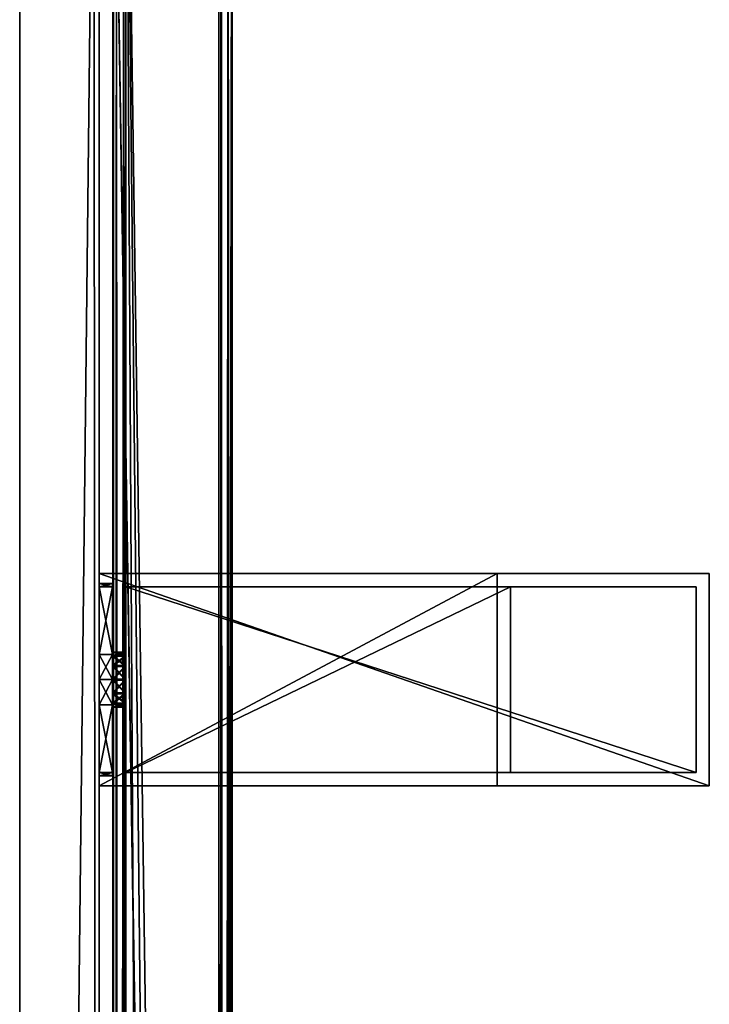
# Model space of a CAD drawing. Header units: metres. Extents: x 0 to 983, y -934 to 49.
# Tile 26 of 27: x 931 to 983, y -100 to -25. Entities that reach past the tile are written whole.
import ezdxf

# ---------------------------------------------------------------- set-up
doc = ezdxf.new("R2010")
doc.units = ezdxf.units.M

msp = doc.modelspace()

# ---------------------------------------------------------------- linework, layer by layer
at = {"layer": 'Y2A95'}
for points in [[(946.479675, -509.002625), (938.312683, 4.012834), (947.312683, 13.012834)], [(947.312683, -496.935669), (946.479675, -509.002625), (947.312683, 13.012834)], [(946.484253, 12.184372, 6.785111), (946.705566, -495.611298, 6.719441), (947.024475, 12.724623, 6.502149)], [(947.16156, -496.570007, 6.328299), (947.024475, 12.724623, 6.502149), (946.705566, -495.611298, 6.719441)], [(947.26355, 12.9637, 6.109252), (947.024475, 12.724623, 6.502149), (947.16156, -496.570007, 6.328299)], [(947.27948, -496.852844, 6.055089), (947.26355, 12.9637, 6.109252), (947.16156, -496.570007, 6.328299)], [(947.312683, 13.012834, 5.8), (947.26355, 12.9637, 6.109252), (947.27948, -496.852844, 6.055089)], [(947.312683, -496.935669, 5.8), (947.312683, 13.012834, 5.8), (947.27948, -496.852844, 6.055089)], [(947.312683, -496.935669, 5.8), (947.312683, -496.935669), (947.312683, 13.012834, 5.8)], [(947.312683, -496.935669), (947.312683, 13.012834), (947.312683, 13.012834, 5.8)], [(946.312256, 12.012419, 6.8), (939.312683, 5.012834, 6.8), (946.312256, -494.90918, 6.8)], [(946.312256, 12.012419, 6.8), (946.312256, -494.90918, 6.8), (946.484253, 12.184372, 6.785111)], [(946.312256, -494.90918, 6.8), (946.705566, -495.611298, 6.719441), (946.484253, 12.184372, 6.785111)], [(938.600647, 4.300764, 6.501865), (938.726807, -488.817932, 6.610183), (939.140747, 4.840896, 6.785042)], [(939.140747, 4.840896, 6.785042), (938.726807, -488.817932, 6.610183), (939.312683, -489.027802, 6.8)], [(939.312683, 5.012834, 6.8), (939.140747, 4.840896, 6.785042), (939.312683, -489.027802, 6.8)], [(942.064819, -490.450348, 6.8), (939.312683, 5.012834, 6.8), (939.312683, -489.027802, 6.8)], [(944.436768, -492.443329, 6.8), (939.312683, 5.012834, 6.8), (942.064819, -490.450348, 6.8)], [(946.312256, -494.90918, 6.8), (939.312683, 5.012834, 6.8), (944.436768, -492.443329, 6.8)], [(938.312683, 4.012834, 5.799586), (938.312683, -488.687012, 5.799586), (938.361694, 4.061841, 6.108867)], [(938.312683, -488.687012, 5.799586), (938.422424, -488.720306, 6.255084), (938.361694, 4.061841, 6.108867)], [(946.479675, -509.002625), (946.417236, -509.453949), (938.312683, 4.012834)], [(946.417236, -509.453949), (938.312683, -488.687012), (938.312683, 4.012834)], [(938.312683, -488.687012), (938.312683, -488.687012, 5.799586), (938.312683, 4.012834)], [(938.312683, -488.687012, 5.799586), (938.312683, 4.012834, 5.799586), (938.312683, 4.012834)], [(938.361694, 4.061841, 6.108867), (938.422424, -488.720306, 6.255084), (938.600647, 4.300764, 6.501865)], [(938.422424, -488.720306, 6.255084), (938.726807, -488.817932, 6.610183), (938.600647, 4.300764, 6.501865)]]:
    msp.add_3dface(points, dxfattribs=at)
at = {"layer": 'Y2A9501'}
for points in [[(937.299866, -67.795776, 805), (937.299866, -67.045776, 797), (937.299866, -68.045776, 798)], [(937.299866, -83.045776, 813), (937.299866, -67.045776, 813), (937.299866, -68.045776, 812)], [(937.299866, -68.045776, 812), (937.299866, -67.045776, 813), (937.299866, -68.045776, 806.887451)], [(937.299866, -68.045776, 806.887451), (937.299866, -67.045776, 813), (937.299866, -67.795776, 805)], [(937.299866, -67.045776, 813), (937.299866, -67.045776, 797), (937.299866, -67.795776, 805)], [(937.299866, -83.045776, 797), (937.299866, -68.045776, 798), (937.299866, -67.045776, 797)], [(983.299866, -67.045776, 797), (983.299866, -83.045776, 797), (937.299866, -67.045776, 797)], [(983.299866, -83.045776, 797), (937.299866, -83.045776, 797), (937.299866, -67.045776, 797)], [(983.299866, -67.045776, 1197), (937.299866, -67.045776, 1181), (937.299866, -67.045776, 1197)], [(937.299866, -67.045776, 1181), (983.299866, -67.045776, 1197), (967.299866, -67.045776, 1181)], [(983.299866, -67.045776, 797), (937.299866, -67.045776, 797), (967.299866, -67.045776, 813)], [(967.299866, -67.045776, 813), (937.299866, -67.045776, 797), (937.299866, -67.045776, 813)], [(967.299866, -83.045776, 813), (967.299866, -67.045776, 813), (937.299866, -83.045776, 813)], [(967.299866, -67.045776, 813), (937.299866, -67.045776, 813), (937.299866, -83.045776, 813)], [(937.299866, -67.795776, 1189), (937.299866, -67.045776, 1181), (937.299866, -68.045776, 1182)], [(937.299866, -83.045776, 1197), (937.299866, -67.045776, 1197), (937.299866, -68.045776, 1196)], [(937.299866, -68.045776, 1196), (937.299866, -67.045776, 1197), (937.299866, -68.045776, 1190.887451)], [(937.299866, -68.045776, 1190.887451), (937.299866, -67.045776, 1197), (937.299866, -67.795776, 1189)], [(937.299866, -67.045776, 1197), (937.299866, -67.045776, 1181), (937.299866, -67.795776, 1189)], [(937.299866, -83.045776, 1181), (937.299866, -68.045776, 1182), (937.299866, -67.045776, 1181)], [(983.299866, -67.045776, 1197), (937.299866, -67.045776, 1197), (983.299866, -83.045776, 1197)], [(937.299866, -67.045776, 1197), (937.299866, -83.045776, 1197), (983.299866, -83.045776, 1197)], [(967.299866, -83.045776, 1181), (937.299866, -83.045776, 1181), (967.299866, -67.045776, 1181)], [(937.299866, -83.045776, 1181), (937.299866, -67.045776, 1181), (967.299866, -67.045776, 1181)], [(967.299866, -83.045776, 1181), (967.299866, -67.045776, 1181), (967.299866, -83.045776, 813)], [(967.299866, -67.045776, 1181), (967.299866, -67.045776, 813), (967.299866, -83.045776, 813)], [(983.299866, -67.045776, 1197), (983.299866, -67.045776, 797), (967.299866, -67.045776, 1181)], [(967.299866, -67.045776, 1181), (983.299866, -67.045776, 797), (967.299866, -67.045776, 813)], [(983.299866, -83.045776, 797), (983.299866, -67.045776, 797), (983.299866, -83.045776, 1197)], [(983.299866, -67.045776, 797), (983.299866, -67.045776, 1197), (983.299866, -83.045776, 1197)], [(937.299866, -68.045776, 803.112549), (937.299866, -67.795776, 805), (937.299866, -68.045776, 798)], [(938.299866, -68.045776, 803.112549), (938.299866, -67.795776, 805), (937.299866, -68.045776, 803.112549)], [(938.299866, -67.795776, 805), (937.299866, -67.795776, 805), (937.299866, -68.045776, 803.112549)], [(938.299866, -67.795776, 805), (938.299866, -68.045776, 806.887451), (937.299866, -67.795776, 805)], [(938.299866, -68.045776, 806.887451), (937.299866, -68.045776, 806.887451), (937.299866, -67.795776, 805)], [(937.299866, -68.045776, 1187.112549), (937.299866, -67.795776, 1189), (937.299866, -68.045776, 1182)], [(937.299866, -68.045776, 1190.887451), (937.299866, -67.795776, 1189), (938.299866, -68.045776, 1190.887451)], [(937.299866, -67.795776, 1189), (938.299866, -67.795776, 1189), (938.299866, -68.045776, 1190.887451)], [(937.299866, -67.795776, 1189), (937.299866, -68.045776, 1187.112549), (938.299866, -67.795776, 1189)], [(937.299866, -68.045776, 1187.112549), (938.299866, -68.045776, 1187.112549), (938.299866, -67.795776, 1189)], [(937.299866, -73.158318, 812), (937.299866, -75.045776, 812.25), (937.299866, -68.045776, 812)], [(937.299866, -68.045776, 798), (937.299866, -75.045776, 797.75), (937.299866, -73.158318, 798)], [(937.299866, -75.045776, 812.25), (937.299866, -83.045776, 813), (937.299866, -68.045776, 812)], [(937.299866, -68.045776, 798), (937.299866, -83.045776, 797), (937.299866, -75.045776, 797.75)], [(938.299866, -68.045776, 798), (938.299866, -68.045776, 803.112549), (937.299866, -68.045776, 798)], [(938.299866, -68.045776, 803.112549), (937.299866, -68.045776, 803.112549), (937.299866, -68.045776, 798)], [(938.299866, -68.045776, 806.887451), (938.299866, -68.045776, 812), (937.299866, -68.045776, 806.887451)], [(938.299866, -68.045776, 812), (937.299866, -68.045776, 812), (937.299866, -68.045776, 806.887451)], [(937.299866, -68.045776, 812), (938.299866, -68.045776, 812), (937.299866, -73.158318, 812)], [(938.299866, -68.045776, 812), (938.299866, -73.158318, 812), (937.299866, -73.158318, 812)], [(938.299866, -68.045776, 798), (937.299866, -68.045776, 798), (938.299866, -73.158318, 798)], [(937.299866, -68.045776, 798), (937.299866, -73.158318, 798), (938.299866, -73.158318, 798)], [(937.299866, -73.158318, 1196), (937.299866, -75.045776, 1196.25), (937.299866, -68.045776, 1196)], [(937.299866, -68.045776, 1182), (937.299866, -75.045776, 1181.75), (937.299866, -73.158318, 1182)], [(937.299866, -75.045776, 1196.25), (937.299866, -83.045776, 1197), (937.299866, -68.045776, 1196)], [(937.299866, -68.045776, 1182), (937.299866, -83.045776, 1181), (937.299866, -75.045776, 1181.75)], [(938.299866, -68.045776, 1190.887451), (938.299866, -68.045776, 1196), (937.299866, -68.045776, 1190.887451)], [(938.299866, -68.045776, 1196), (937.299866, -68.045776, 1196), (937.299866, -68.045776, 1190.887451)], [(938.299866, -68.045776, 1182), (938.299866, -68.045776, 1187.112549), (937.299866, -68.045776, 1182)], [(938.299866, -68.045776, 1187.112549), (937.299866, -68.045776, 1187.112549), (937.299866, -68.045776, 1182)], [(937.299866, -68.045776, 1182), (937.299866, -73.158318, 1182), (938.299866, -68.045776, 1182)], [(937.299866, -73.158318, 1182), (938.299866, -73.158318, 1182), (938.299866, -68.045776, 1182)], [(938.299866, -68.045776, 1196), (938.299866, -73.158318, 1196), (937.299866, -68.045776, 1196)], [(938.299866, -73.158318, 1196), (937.299866, -73.158318, 1196), (937.299866, -68.045776, 1196)], [(938.299866, -72.979355, 805.048767), (938.299866, -73.280586, 806.075439), (938.299866, -67.795776, 805)], [(938.299866, -73.280586, 806.075439), (938.299866, -74.05481, 806.813965), (938.299866, -67.795776, 805)], [(938.299866, -67.795776, 805), (938.299866, -74.05481, 806.813965), (938.299866, -68.045776, 806.887451)], [(938.299866, -68.045776, 803.112549), (938.299866, -72.979355, 805.048767), (938.299866, -67.795776, 805)], [(938.299866, -72.979355, 1188.951172), (938.299866, -73.231812, 1189.990967), (938.299866, -67.795776, 1189)], [(938.299866, -73.231812, 1189.990967), (938.299866, -73.970329, 1190.765137), (938.299866, -67.795776, 1189)], [(938.299866, -67.795776, 1189), (938.299866, -73.970329, 1190.765137), (938.299866, -68.045776, 1190.887451)], [(938.299866, -68.045776, 1187.112549), (938.299866, -72.979355, 1188.951172), (938.299866, -67.795776, 1189)], [(938.299866, -73.158318, 812), (938.299866, -68.045776, 812), (938.299866, -74.05481, 806.813965)], [(938.299866, -74.05481, 806.813965), (938.299866, -68.045776, 812), (938.299866, -68.045776, 806.887451)], [(938.299866, -73.970329, 803.234802), (938.299866, -73.231812, 804.009033), (938.299866, -68.045776, 803.112549)], [(938.299866, -73.231812, 804.009033), (938.299866, -72.979355, 805.048767), (938.299866, -68.045776, 803.112549)], [(938.299866, -73.158318, 798), (938.299866, -74.997002, 802.933594), (938.299866, -68.045776, 798)], [(938.299866, -74.997002, 802.933594), (938.299866, -73.970329, 803.234802), (938.299866, -68.045776, 798)], [(938.299866, -68.045776, 798), (938.299866, -73.970329, 803.234802), (938.299866, -68.045776, 803.112549)], [(938.299866, -74.05481, 1187.186035), (938.299866, -68.045776, 1187.112549), (938.299866, -73.158318, 1182)], [(938.299866, -73.158318, 1182), (938.299866, -68.045776, 1187.112549), (938.299866, -68.045776, 1182)], [(938.299866, -73.970329, 1190.765137), (938.299866, -74.997002, 1191.066406), (938.299866, -68.045776, 1190.887451)], [(938.299866, -74.997002, 1191.066406), (938.299866, -73.158318, 1196), (938.299866, -68.045776, 1190.887451)], [(938.299866, -68.045776, 1190.887451), (938.299866, -73.158318, 1196), (938.299866, -68.045776, 1196)], [(938.299866, -74.05481, 1187.186035), (938.299866, -73.280586, 1187.924561), (938.299866, -68.045776, 1187.112549)], [(938.299866, -73.280586, 1187.924561), (938.299866, -72.979355, 1188.951172), (938.299866, -68.045776, 1187.112549)], [(982.299866, -68.045776, 798), (939.299866, -68.045776, 798), (982.299866, -82.045776, 798)], [(939.299866, -68.045776, 798), (939.299866, -82.045776, 798), (982.299866, -82.045776, 798)], [(968.299866, -82.045776, 812), (939.299866, -82.045776, 812), (968.299866, -68.045776, 812)], [(939.299866, -82.045776, 812), (939.299866, -68.045776, 812), (968.299866, -68.045776, 812)], [(939.299866, -68.045776, 1196), (939.299866, -68.045776, 1182), (982.299866, -68.045776, 1196)], [(939.299866, -68.045776, 1182), (968.299866, -68.045776, 1182), (982.299866, -68.045776, 1196)], [(982.299866, -68.045776, 798), (968.299866, -68.045776, 812), (939.299866, -68.045776, 798)], [(968.299866, -68.045776, 812), (939.299866, -68.045776, 812), (939.299866, -68.045776, 798)], [(939.299866, -68.045776, 812), (939.299866, -82.045776, 812), (939.299866, -75.094551, 807.066406)], [(939.299866, -82.045776, 798), (939.299866, -68.045776, 798), (939.299866, -74.997002, 802.933594)], [(939.299866, -74.997002, 802.933594), (939.299866, -68.045776, 798), (939.299866, -73.970329, 803.234802)], [(939.299866, -73.970329, 803.234802), (939.299866, -68.045776, 798), (939.299866, -73.231812, 804.009033)], [(939.299866, -73.231812, 804.009033), (939.299866, -68.045776, 798), (939.299866, -72.979355, 805.048767)], [(939.299866, -72.979355, 805.048767), (939.299866, -68.045776, 798), (939.299866, -73.280586, 806.075439)], [(939.299866, -68.045776, 798), (939.299866, -68.045776, 812), (939.299866, -73.280586, 806.075439)], [(939.299866, -73.280586, 806.075439), (939.299866, -68.045776, 812), (939.299866, -74.05481, 806.813965)], [(939.299866, -68.045776, 812), (939.299866, -75.094551, 807.066406), (939.299866, -74.05481, 806.813965)], [(982.299866, -68.045776, 1196), (982.299866, -82.045776, 1196), (939.299866, -68.045776, 1196)], [(982.299866, -82.045776, 1196), (939.299866, -82.045776, 1196), (939.299866, -68.045776, 1196)], [(968.299866, -82.045776, 1182), (968.299866, -68.045776, 1182), (939.299866, -82.045776, 1182)], [(968.299866, -68.045776, 1182), (939.299866, -68.045776, 1182), (939.299866, -82.045776, 1182)], [(939.299866, -82.045776, 1182), (939.299866, -68.045776, 1182), (939.299866, -74.05481, 1187.186035)], [(939.299866, -74.05481, 1187.186035), (939.299866, -68.045776, 1182), (939.299866, -73.280586, 1187.924561)], [(939.299866, -73.280586, 1187.924561), (939.299866, -68.045776, 1182), (939.299866, -72.979355, 1188.951172)], [(939.299866, -72.979355, 1188.951172), (939.299866, -68.045776, 1182), (939.299866, -73.231812, 1189.990967)], [(939.299866, -73.231812, 1189.990967), (939.299866, -68.045776, 1196), (939.299866, -73.970329, 1190.765137)], [(939.299866, -68.045776, 1196), (939.299866, -73.231812, 1189.990967), (939.299866, -68.045776, 1182)], [(939.299866, -73.970329, 1190.765137), (939.299866, -68.045776, 1196), (939.299866, -74.997002, 1191.066406)], [(939.299866, -68.045776, 1196), (939.299866, -82.045776, 1196), (939.299866, -74.997002, 1191.066406)], [(968.299866, -82.045776, 1182), (968.299866, -82.045776, 812), (968.299866, -68.045776, 1182)], [(968.299866, -82.045776, 812), (968.299866, -68.045776, 812), (968.299866, -68.045776, 1182)], [(982.299866, -68.045776, 1196), (968.299866, -68.045776, 1182), (982.299866, -68.045776, 798)], [(968.299866, -68.045776, 1182), (968.299866, -68.045776, 812), (982.299866, -68.045776, 798)], [(982.299866, -82.045776, 798), (982.299866, -82.045776, 1196), (982.299866, -68.045776, 798)], [(982.299866, -82.045776, 1196), (982.299866, -68.045776, 1196), (982.299866, -68.045776, 798)], [(938.299866, -73.158318, 812), (938.299866, -75.045776, 812.25), (937.299866, -73.158318, 812)], [(938.299866, -75.045776, 812.25), (937.299866, -75.045776, 812.25), (937.299866, -73.158318, 812)], [(938.299866, -75.045776, 797.75), (938.299866, -73.158318, 798), (937.299866, -75.045776, 797.75)], [(938.299866, -73.158318, 798), (937.299866, -73.158318, 798), (937.299866, -75.045776, 797.75)], [(937.299866, -73.158318, 1182), (937.299866, -75.045776, 1181.75), (938.299866, -73.158318, 1182)], [(937.299866, -75.045776, 1181.75), (938.299866, -75.045776, 1181.75), (938.299866, -73.158318, 1182)], [(937.299866, -75.045776, 1196.25), (937.299866, -73.158318, 1196), (938.299866, -75.045776, 1196.25)], [(937.299866, -73.158318, 1196), (938.299866, -73.158318, 1196), (938.299866, -75.045776, 1196.25)], [(938.299866, -73.280586, 806.075439), (938.299866, -72.979355, 805.048767), (939.299866, -73.280586, 806.075439)], [(939.299866, -73.280586, 806.075439), (938.299866, -72.979355, 805.048767), (939.299866, -72.979355, 805.048767)], [(938.299866, -72.979355, 805.048767), (938.299866, -73.231812, 804.009033), (939.299866, -72.979355, 805.048767)], [(939.299866, -72.979355, 805.048767), (938.299866, -73.231812, 804.009033), (939.299866, -73.231812, 804.009033)], [(939.299866, -73.280586, 1187.924561), (939.299866, -72.979355, 1188.951172), (938.299866, -73.280586, 1187.924561)], [(938.299866, -73.280586, 1187.924561), (939.299866, -72.979355, 1188.951172), (938.299866, -72.979355, 1188.951172)], [(939.299866, -72.979355, 1188.951172), (939.299866, -73.231812, 1189.990967), (938.299866, -72.979355, 1188.951172)], [(938.299866, -72.979355, 1188.951172), (939.299866, -73.231812, 1189.990967), (938.299866, -73.231812, 1189.990967)], [(938.299866, -73.158318, 798), (938.299866, -75.045776, 797.75), (938.299866, -74.997002, 802.933594)], [(938.299866, -75.045776, 812.25), (938.299866, -73.158318, 812), (938.299866, -75.094551, 807.066406)], [(938.299866, -75.094551, 807.066406), (938.299866, -73.158318, 812), (938.299866, -74.05481, 806.813965)], [(938.299866, -73.158318, 1196), (938.299866, -74.997002, 1191.066406), (938.299866, -75.045776, 1196.25)], [(938.299866, -75.045776, 1181.75), (938.299866, -74.05481, 1187.186035), (938.299866, -73.158318, 1182)], [(939.299866, -73.970329, 803.234802), (939.299866, -73.231812, 804.009033), (938.299866, -73.970329, 803.234802)], [(938.299866, -73.970329, 803.234802), (939.299866, -73.231812, 804.009033), (938.299866, -73.231812, 804.009033)], [(938.299866, -73.970329, 1190.765137), (938.299866, -73.231812, 1189.990967), (939.299866, -73.970329, 1190.765137)], [(939.299866, -73.970329, 1190.765137), (938.299866, -73.231812, 1189.990967), (939.299866, -73.231812, 1189.990967)], [(939.299866, -74.05481, 806.813965), (938.299866, -73.280586, 806.075439), (939.299866, -73.280586, 806.075439)], [(938.299866, -73.280586, 806.075439), (939.299866, -74.05481, 806.813965), (938.299866, -74.05481, 806.813965)], [(938.299866, -74.05481, 1187.186035), (939.299866, -73.280586, 1187.924561), (938.299866, -73.280586, 1187.924561)], [(939.299866, -73.280586, 1187.924561), (938.299866, -74.05481, 1187.186035), (939.299866, -74.05481, 1187.186035)], [(939.299866, -74.997002, 802.933594), (939.299866, -73.970329, 803.234802), (938.299866, -74.997002, 802.933594)], [(938.299866, -74.997002, 802.933594), (939.299866, -73.970329, 803.234802), (938.299866, -73.970329, 803.234802)], [(938.299866, -74.997002, 1191.066406), (938.299866, -73.970329, 1190.765137), (939.299866, -74.997002, 1191.066406)], [(939.299866, -74.997002, 1191.066406), (938.299866, -73.970329, 1190.765137), (939.299866, -73.970329, 1190.765137)], [(939.299866, -74.05481, 806.813965), (939.299866, -75.094551, 807.066406), (938.299866, -74.05481, 806.813965)], [(938.299866, -74.05481, 806.813965), (939.299866, -75.094551, 807.066406), (938.299866, -75.094551, 807.066406)], [(938.299866, -74.05481, 1187.186035), (938.299866, -75.094551, 1186.933594), (939.299866, -74.05481, 1187.186035)], [(939.299866, -74.05481, 1187.186035), (938.299866, -75.094551, 1186.933594), (939.299866, -75.094551, 1186.933594)], [(938.299866, -75.094551, 1186.933594), (938.299866, -74.05481, 1187.186035), (938.299866, -75.045776, 1181.75)], [(939.299866, -75.094551, 1186.933594), (939.299866, -82.045776, 1182), (939.299866, -74.05481, 1187.186035)], [(939.299866, -76.036751, 803.186035), (939.299866, -74.997002, 802.933594), (938.299866, -76.036751, 803.186035)], [(938.299866, -76.036751, 803.186035), (939.299866, -74.997002, 802.933594), (938.299866, -74.997002, 802.933594)], [(938.299866, -75.045776, 797.75), (938.299866, -76.933235, 798), (938.299866, -74.997002, 802.933594)], [(938.299866, -74.997002, 802.933594), (938.299866, -76.933235, 798), (938.299866, -76.036751, 803.186035)], [(938.299866, -76.036751, 1190.813965), (938.299866, -74.997002, 1191.066406), (939.299866, -76.036751, 1190.813965)], [(939.299866, -76.036751, 1190.813965), (938.299866, -74.997002, 1191.066406), (939.299866, -74.997002, 1191.066406)], [(938.299866, -74.997002, 1191.066406), (938.299866, -76.036751, 1190.813965), (938.299866, -75.045776, 1196.25)], [(939.299866, -76.036751, 803.186035), (939.299866, -82.045776, 798), (939.299866, -74.997002, 802.933594)], [(939.299866, -74.997002, 1191.066406), (939.299866, -82.045776, 1196), (939.299866, -76.036751, 1190.813965)], [(937.299866, -76.933235, 812), (937.299866, -83.045776, 813), (937.299866, -75.045776, 812.25)], [(937.299866, -75.045776, 797.75), (937.299866, -83.045776, 797), (937.299866, -76.933235, 798)], [(938.299866, -75.045776, 812.25), (938.299866, -76.933235, 812), (937.299866, -75.045776, 812.25)], [(938.299866, -76.933235, 812), (937.299866, -76.933235, 812), (937.299866, -75.045776, 812.25)], [(938.299866, -76.933235, 798), (938.299866, -75.045776, 797.75), (937.299866, -76.933235, 798)], [(938.299866, -75.045776, 797.75), (937.299866, -75.045776, 797.75), (937.299866, -76.933235, 798)], [(937.299866, -76.933235, 1196), (937.299866, -83.045776, 1197), (937.299866, -75.045776, 1196.25)], [(937.299866, -75.045776, 1181.75), (937.299866, -83.045776, 1181), (937.299866, -76.933235, 1182)], [(937.299866, -75.045776, 1181.75), (937.299866, -76.933235, 1182), (938.299866, -75.045776, 1181.75)], [(937.299866, -76.933235, 1182), (938.299866, -76.933235, 1182), (938.299866, -75.045776, 1181.75)], [(937.299866, -76.933235, 1196), (937.299866, -75.045776, 1196.25), (938.299866, -76.933235, 1196)], [(937.299866, -75.045776, 1196.25), (938.299866, -75.045776, 1196.25), (938.299866, -76.933235, 1196)], [(938.299866, -76.933235, 812), (938.299866, -75.045776, 812.25), (938.299866, -75.094551, 807.066406)], [(938.299866, -75.045776, 1196.25), (938.299866, -76.036751, 1190.813965), (938.299866, -76.933235, 1196)], [(938.299866, -76.933235, 1182), (938.299866, -75.094551, 1186.933594), (938.299866, -75.045776, 1181.75)], [(939.299866, -75.094551, 807.066406), (939.299866, -76.121231, 806.765198), (938.299866, -75.094551, 807.066406)], [(938.299866, -75.094551, 807.066406), (939.299866, -76.121231, 806.765198), (938.299866, -76.121231, 806.765198)], [(938.299866, -76.121231, 806.765198), (938.299866, -82.045776, 806.887451), (938.299866, -75.094551, 807.066406)], [(938.299866, -82.045776, 806.887451), (938.299866, -82.045776, 812), (938.299866, -75.094551, 807.066406)], [(938.299866, -75.094551, 807.066406), (938.299866, -82.045776, 812), (938.299866, -76.933235, 812)], [(938.299866, -75.094551, 1186.933594), (938.299866, -76.121231, 1187.234863), (939.299866, -75.094551, 1186.933594)], [(939.299866, -75.094551, 1186.933594), (938.299866, -76.121231, 1187.234863), (939.299866, -76.121231, 1187.234863)], [(938.299866, -76.933235, 1182), (938.299866, -82.045776, 1182), (938.299866, -75.094551, 1186.933594)], [(938.299866, -82.045776, 1182), (938.299866, -82.045776, 1187.112549), (938.299866, -75.094551, 1186.933594)], [(938.299866, -75.094551, 1186.933594), (938.299866, -82.045776, 1187.112549), (938.299866, -76.121231, 1187.234863)], [(939.299866, -75.094551, 807.066406), (939.299866, -82.045776, 812), (939.299866, -76.121231, 806.765198)], [(939.299866, -76.121231, 1187.234863), (939.299866, -82.045776, 1182), (939.299866, -75.094551, 1186.933594)], [(939.299866, -76.036751, 803.186035), (938.299866, -76.810966, 803.924561), (939.299866, -76.810966, 803.924561)], [(938.299866, -76.810966, 803.924561), (939.299866, -76.036751, 803.186035), (938.299866, -76.036751, 803.186035)], [(938.299866, -76.933235, 798), (938.299866, -82.045776, 798), (938.299866, -76.036751, 803.186035)], [(938.299866, -76.036751, 803.186035), (938.299866, -82.045776, 798), (938.299866, -82.045776, 803.112549)], [(938.299866, -82.045776, 803.112549), (938.299866, -76.810966, 803.924561), (938.299866, -76.036751, 803.186035)], [(938.299866, -76.036751, 1190.813965), (939.299866, -76.810966, 1190.075439), (938.299866, -76.810966, 1190.075439)], [(939.299866, -76.810966, 1190.075439), (938.299866, -76.036751, 1190.813965), (939.299866, -76.036751, 1190.813965)], [(938.299866, -76.036751, 1190.813965), (938.299866, -82.045776, 1190.887451), (938.299866, -76.933235, 1196)], [(938.299866, -76.036751, 1190.813965), (938.299866, -82.295776, 1189), (938.299866, -82.045776, 1190.887451)], [(938.299866, -76.810966, 1190.075439), (938.299866, -82.295776, 1189), (938.299866, -76.036751, 1190.813965)], [(939.299866, -76.121231, 806.765198), (939.299866, -76.859741, 805.990967), (938.299866, -76.121231, 806.765198)], [(938.299866, -76.121231, 806.765198), (939.299866, -76.859741, 805.990967), (938.299866, -76.859741, 805.990967)], [(938.299866, -76.859741, 805.990967), (938.299866, -82.045776, 806.887451), (938.299866, -76.121231, 806.765198)], [(938.299866, -76.121231, 1187.234863), (938.299866, -76.859741, 1188.009033), (939.299866, -76.121231, 1187.234863)], [(939.299866, -76.121231, 1187.234863), (938.299866, -76.859741, 1188.009033), (939.299866, -76.859741, 1188.009033)], [(938.299866, -76.121231, 1187.234863), (938.299866, -82.045776, 1187.112549), (938.299866, -76.859741, 1188.009033)], [(939.299866, -76.810966, 803.924561), (939.299866, -82.045776, 798), (939.299866, -76.036751, 803.186035)], [(939.299866, -82.045776, 1196), (939.299866, -76.810966, 1190.075439), (939.299866, -76.036751, 1190.813965)], [(939.299866, -76.121231, 806.765198), (939.299866, -82.045776, 812), (939.299866, -76.859741, 805.990967)], [(939.299866, -76.859741, 1188.009033), (939.299866, -82.045776, 1182), (939.299866, -76.121231, 1187.234863)], [(937.299866, -76.933235, 798), (937.299866, -83.045776, 797), (937.299866, -82.045776, 798)], [(937.299866, -82.045776, 812), (937.299866, -83.045776, 813), (937.299866, -76.933235, 812)], [(938.299866, -76.933235, 798), (937.299866, -76.933235, 798), (938.299866, -82.045776, 798)], [(937.299866, -76.933235, 798), (937.299866, -82.045776, 798), (938.299866, -82.045776, 798)], [(937.299866, -76.933235, 812), (938.299866, -76.933235, 812), (937.299866, -82.045776, 812)], [(938.299866, -76.933235, 812), (938.299866, -82.045776, 812), (937.299866, -82.045776, 812)], [(937.299866, -76.933235, 1182), (937.299866, -83.045776, 1181), (937.299866, -82.045776, 1182)], [(937.299866, -82.045776, 1196), (937.299866, -83.045776, 1197), (937.299866, -76.933235, 1196)], [(938.299866, -76.933235, 1196), (938.299866, -82.045776, 1196), (937.299866, -76.933235, 1196)], [(938.299866, -82.045776, 1196), (937.299866, -82.045776, 1196), (937.299866, -76.933235, 1196)], [(937.299866, -76.933235, 1182), (937.299866, -82.045776, 1182), (938.299866, -76.933235, 1182)], [(937.299866, -82.045776, 1182), (938.299866, -82.045776, 1182), (938.299866, -76.933235, 1182)], [(938.299866, -76.810966, 803.924561), (938.299866, -77.112206, 804.951233), (939.299866, -76.810966, 803.924561)], [(939.299866, -76.810966, 803.924561), (938.299866, -77.112206, 804.951233), (939.299866, -77.112206, 804.951233)], [(938.299866, -76.810966, 803.924561), (938.299866, -82.045776, 803.112549), (938.299866, -77.112206, 804.951233)], [(939.299866, -76.810966, 1190.075439), (939.299866, -77.112206, 1189.048828), (938.299866, -76.810966, 1190.075439)], [(938.299866, -76.810966, 1190.075439), (939.299866, -77.112206, 1189.048828), (938.299866, -77.112206, 1189.048828)], [(938.299866, -77.112206, 1189.048828), (938.299866, -82.295776, 1189), (938.299866, -76.810966, 1190.075439)], [(938.299866, -77.112206, 804.951233), (938.299866, -76.859741, 805.990967), (939.299866, -77.112206, 804.951233)], [(939.299866, -77.112206, 804.951233), (938.299866, -76.859741, 805.990967), (939.299866, -76.859741, 805.990967)], [(938.299866, -77.112206, 804.951233), (938.299866, -82.295776, 805), (938.299866, -76.859741, 805.990967)], [(938.299866, -82.295776, 805), (938.299866, -82.045776, 806.887451), (938.299866, -76.859741, 805.990967)], [(939.299866, -77.112206, 1189.048828), (939.299866, -76.859741, 1188.009033), (938.299866, -77.112206, 1189.048828)], [(938.299866, -77.112206, 1189.048828), (939.299866, -76.859741, 1188.009033), (938.299866, -76.859741, 1188.009033)], [(938.299866, -82.295776, 1189), (938.299866, -76.859741, 1188.009033), (938.299866, -82.045776, 1187.112549)], [(938.299866, -76.859741, 1188.009033), (938.299866, -82.295776, 1189), (938.299866, -77.112206, 1189.048828)], [(938.299866, -76.933235, 1196), (938.299866, -82.045776, 1190.887451), (938.299866, -82.045776, 1196)], [(938.299866, -77.112206, 804.951233), (938.299866, -82.045776, 803.112549), (938.299866, -82.295776, 805)], [(939.299866, -77.112206, 804.951233), (939.299866, -82.045776, 798), (939.299866, -76.810966, 803.924561)], [(939.299866, -82.045776, 1196), (939.299866, -82.045776, 1182), (939.299866, -76.810966, 1190.075439)], [(939.299866, -76.810966, 1190.075439), (939.299866, -82.045776, 1182), (939.299866, -77.112206, 1189.048828)], [(939.299866, -82.045776, 812), (939.299866, -82.045776, 798), (939.299866, -76.859741, 805.990967)], [(939.299866, -76.859741, 805.990967), (939.299866, -82.045776, 798), (939.299866, -77.112206, 804.951233)], [(939.299866, -77.112206, 1189.048828), (939.299866, -82.045776, 1182), (939.299866, -76.859741, 1188.009033)], [(937.299866, -82.045776, 798), (937.299866, -83.045776, 797), (937.299866, -82.045776, 803.112549)], [(937.299866, -82.045776, 803.112549), (937.299866, -83.045776, 797), (937.299866, -82.295776, 805)], [(937.299866, -82.295776, 805), (937.299866, -83.045776, 813), (937.299866, -82.045776, 806.887451)], [(937.299866, -82.045776, 806.887451), (937.299866, -83.045776, 813), (937.299866, -82.045776, 812)], [(938.299866, -82.045776, 806.887451), (938.299866, -82.295776, 805), (937.299866, -82.045776, 806.887451)], [(938.299866, -82.295776, 805), (937.299866, -82.295776, 805), (937.299866, -82.045776, 806.887451)], [(938.299866, -82.295776, 805), (938.299866, -82.045776, 803.112549), (937.299866, -82.295776, 805)], [(938.299866, -82.045776, 803.112549), (937.299866, -82.045776, 803.112549), (937.299866, -82.295776, 805)], [(938.299866, -82.045776, 803.112549), (938.299866, -82.045776, 798), (937.299866, -82.045776, 803.112549)], [(938.299866, -82.045776, 798), (937.299866, -82.045776, 798), (937.299866, -82.045776, 803.112549)], [(938.299866, -82.045776, 812), (938.299866, -82.045776, 806.887451), (937.299866, -82.045776, 812)], [(938.299866, -82.045776, 806.887451), (937.299866, -82.045776, 806.887451), (937.299866, -82.045776, 812)], [(937.299866, -82.045776, 1182), (937.299866, -83.045776, 1181), (937.299866, -82.045776, 1187.112549)], [(937.299866, -82.045776, 1187.112549), (937.299866, -83.045776, 1181), (937.299866, -82.295776, 1189)], [(937.299866, -82.295776, 1189), (937.299866, -83.045776, 1197), (937.299866, -82.045776, 1190.887451)], [(937.299866, -82.045776, 1190.887451), (937.299866, -83.045776, 1197), (937.299866, -82.045776, 1196)], [(937.299866, -82.045776, 1187.112549), (937.299866, -82.295776, 1189), (938.299866, -82.045776, 1187.112549)], [(937.299866, -82.295776, 1189), (938.299866, -82.295776, 1189), (938.299866, -82.045776, 1187.112549)], [(937.299866, -82.295776, 1189), (937.299866, -82.045776, 1190.887451), (938.299866, -82.295776, 1189)], [(937.299866, -82.045776, 1190.887451), (938.299866, -82.045776, 1190.887451), (938.299866, -82.295776, 1189)], [(938.299866, -82.045776, 1196), (938.299866, -82.045776, 1190.887451), (937.299866, -82.045776, 1196)], [(938.299866, -82.045776, 1190.887451), (937.299866, -82.045776, 1190.887451), (937.299866, -82.045776, 1196)], [(938.299866, -82.045776, 1187.112549), (938.299866, -82.045776, 1182), (937.299866, -82.045776, 1187.112549)], [(938.299866, -82.045776, 1182), (937.299866, -82.045776, 1182), (937.299866, -82.045776, 1187.112549)], [(937.299866, -83.045776, 797), (937.299866, -83.045776, 813), (937.299866, -82.295776, 805)], [(937.299866, -83.045776, 1181), (937.299866, -83.045776, 1197), (937.299866, -82.295776, 1189)], [(982.299866, -82.045776, 1196), (939.299866, -82.045776, 1182), (939.299866, -82.045776, 1196)], [(939.299866, -82.045776, 1182), (982.299866, -82.045776, 1196), (968.299866, -82.045776, 1182)], [(982.299866, -82.045776, 798), (939.299866, -82.045776, 798), (968.299866, -82.045776, 812)], [(968.299866, -82.045776, 812), (939.299866, -82.045776, 798), (939.299866, -82.045776, 812)], [(982.299866, -82.045776, 1196), (982.299866, -82.045776, 798), (968.299866, -82.045776, 1182)], [(968.299866, -82.045776, 1182), (982.299866, -82.045776, 798), (968.299866, -82.045776, 812)], [(937.299866, -83.045776, 1197), (937.299866, -83.045776, 1181), (983.299866, -83.045776, 1197)], [(937.299866, -83.045776, 1181), (967.299866, -83.045776, 1181), (983.299866, -83.045776, 1197)], [(983.299866, -83.045776, 797), (967.299866, -83.045776, 813), (937.299866, -83.045776, 797)], [(967.299866, -83.045776, 813), (937.299866, -83.045776, 813), (937.299866, -83.045776, 797)], [(983.299866, -83.045776, 1197), (967.299866, -83.045776, 1181), (983.299866, -83.045776, 797)], [(967.299866, -83.045776, 1181), (967.299866, -83.045776, 813), (983.299866, -83.045776, 797)]]:
    msp.add_3dface(points, dxfattribs=at)
at = {"layer": 'Y2A95012'}
for points in [[(931.299866, -499.099579, 13.5), (936.900391, 1.544305, 13.5), (937.299866, -499.099579, 13.5)], [(931.299866, -14.996019, 13.5), (936.900391, 1.544305, 13.5), (931.299866, -499.099579, 13.5)], [(931.299866, -499.099579, 1980.5), (936.900391, 1.544305, 1980.5), (931.299866, -14.996019, 1980.5)], [(937.299866, -499.099579, 1980.5), (936.900391, 1.544305, 1980.5), (931.299866, -499.099579, 1980.5)], [(937.299866, -499.099579, 13.5), (936.900391, 1.544305, 13.5), (937.299866, -15.045778, 13.5)], [(937.299866, -15.045778, 1980.5), (936.900391, 1.544305, 1980.5), (937.299866, -499.099579, 1980.5)], [(931.299866, -14.996019, 13.5), (931.299866, -499.099579, 13.5), (931.299866, -14.996019, 1980.5)], [(931.299866, -499.099579, 13.5), (931.299866, -499.099579, 1980.5), (931.299866, -14.996019, 1980.5)], [(937.299866, -499.099579, 13.5), (937.299866, -15.045778, 13.5), (937.299866, -499.099579, 1980.5)], [(937.299866, -15.045778, 13.5), (937.299866, -15.045778, 1980.5), (937.299866, -499.099579, 1980.5)]]:
    msp.add_3dface(points, dxfattribs=at)

doc.saveas('drawing.dxf')
